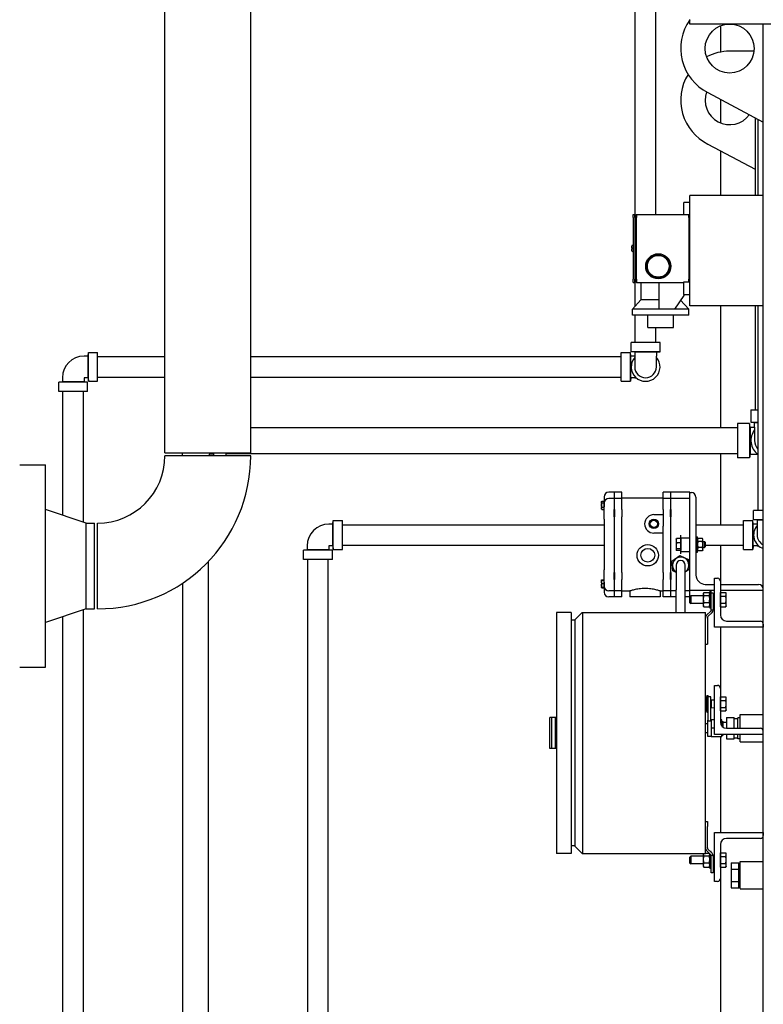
# Model space of a CAD drawing. Header units: inches. Extents: x 24 to 1128, y -74 to 748.
# Tile 26 of 256: x 245 to 276, y 208 to 248. Entities that reach past the tile are written whole.
import ezdxf

# ---------------------------------------------------------------- set-up
doc = ezdxf.new("R2010")
doc.units = ezdxf.units.IN
doc.header["$LTSCALE"] = 32
doc.header["$MEASUREMENT"] = 0
doc.layers.add('Visible (ANSI)', color=7, linetype='Continuous', lineweight=30)

msp = doc.modelspace()

# ---------------------------------------------------------------- linework, layer by layer
at = {"layer": 'Visible (ANSI)'}
for p, q in [((270.61364, 239.82191), (270.61364, 271.56766)), ((271.45364, 239.84266), (271.45364, 271.56766)), ((251.40364, 230.11766), (251.40364, 266.11766)), ((254.90364, 230.11766), (254.90364, 266.11766)), ((272.84114, 247.61766), (272.84114, 247.80766)), ((302.84114, 247.61766), (272.84114, 247.61766)), ((275.84114, 184.86766), (275.84114, 247.61766)), ((274.09114, 247.54469), (274.09114, 246.47382)), ((275.46025, 246.50929), (274.46614, 246.50929)), ((273.58032, 244.82453), (275.84114, 243.61766)), ((274.09114, 244.55185), (274.09114, 243.58226)), ((275.50864, 243.79516), (275.50864, 240.61766)), ((275.61364, 243.73911), (275.61364, 240.61766)), ((273.58032, 242.71616), (275.50864, 241.68678)), ((274.09114, 242.44347), (274.09114, 240.61766)), ((275.84114, 240.61766), (272.84114, 240.61766)), ((272.84114, 236.11766), (272.84114, 240.61766)), ((272.84114, 240.33766), (272.59114, 240.33766)), ((272.59114, 239.84266), (272.59114, 240.33766)), ((270.53114, 239.84266), (270.59289, 239.84266)), ((270.53114, 239.71766), (270.53114, 239.84266)), ((270.53114, 239.71766), (270.53114, 237.19766)), ((270.59289, 239.84266), (270.62414, 239.81141)), ((270.59289, 239.71766), (270.59289, 239.84266)), ((270.59289, 239.71766), (270.59289, 237.19766)), ((270.62414, 239.81141), (270.65539, 239.84266)), ((270.62414, 239.81141), (270.62414, 239.71766)), ((270.62414, 237.19766), (270.62414, 239.71766)), ((270.65539, 239.84266), (272.80114, 239.84266)), ((270.65539, 239.84266), (270.65539, 239.71766)), ((270.65539, 237.19766), (270.65539, 239.71766)), ((272.80114, 239.84266), (272.84114, 239.84266)), ((272.80114, 239.71766), (272.80114, 239.84266)), ((272.80114, 239.71766), (272.80114, 237.19766)), ((272.80114, 239.71266), (272.84114, 239.71266)), ((270.46614, 238.46766), (270.46614, 238.55141)), ((270.46614, 238.46766), (270.49739, 238.46766)), ((270.49739, 238.44766), (270.46614, 238.44766)), ((270.46614, 238.36391), (270.46614, 238.44766)), ((270.53114, 238.58266), (270.49739, 238.58266)), ((270.53114, 238.46766), (270.49739, 238.46766)), ((270.53114, 238.44766), (270.49739, 238.44766)), ((270.53114, 238.33266), (270.49739, 238.33266)), ((270.53114, 237.07266), (270.53114, 237.19766)), ((270.59289, 237.07266), (270.59289, 237.19766)), ((270.62414, 237.19766), (270.62414, 237.10391)), ((270.65539, 237.19766), (270.65539, 237.07266)), ((272.80114, 237.20266), (272.84114, 237.20266)), ((272.80114, 237.08941), (272.80114, 237.19766)), ((270.53114, 237.07266), (270.59289, 237.07266)), ((270.59289, 237.07266), (270.62414, 237.10391)), ((270.61364, 236.11151), (270.61364, 237.09341)), ((270.62414, 237.10391), (270.65539, 237.07266)), ((270.65539, 237.07266), (272.59114, 237.07266)), ((270.83389, 237.07266), (270.83389, 236.35266)), ((271.58339, 235.97766), (271.58339, 237.07266)), ((272.59114, 237.08941), (272.80114, 237.08941)), ((272.59114, 236.57766), (272.59114, 237.08941)), ((272.59139, 236.53372), (272.21639, 235.97766)), ((272.59114, 236.57766), (272.84114, 236.57766)), ((272.59139, 236.57766), (272.59139, 236.53372)), ((270.83389, 236.35266), (270.49139, 235.97766)), ((270.49139, 235.72766), (270.49139, 235.97766)), ((271.58339, 235.97766), (270.49139, 235.97766)), ((271.58339, 236.35266), (270.83389, 236.35266)), ((271.64639, 235.97766), (271.58339, 235.97766)), ((272.21639, 235.97766), (271.64639, 235.97766)), ((272.80139, 235.97766), (272.21639, 235.97766)), ((272.46487, 236.34612), (272.80139, 235.97766)), ((272.80139, 235.72766), (272.80139, 235.97766)), ((275.84114, 236.11766), (272.84114, 236.11766)), ((274.09114, 236.11766), (274.09114, 231.14016)), ((275.50864, 236.11766), (275.50864, 231.86516)), ((275.61364, 236.11766), (275.61364, 227.75766)), ((272.80139, 235.72766), (270.49139, 235.72766)), ((270.61364, 234.62266), (270.61364, 235.72766)), ((271.12139, 235.22766), (271.12139, 235.72766)), ((272.17139, 235.22766), (272.17139, 235.72766)), ((271.12139, 235.22766), (272.17139, 235.22766)), ((271.45364, 234.62266), (271.45364, 235.22766)), ((270.44514, 234.24266), (270.44514, 234.62266)), ((271.62214, 234.62266), (270.44514, 234.62266)), ((271.62214, 234.24266), (271.62214, 234.62266)), ((248.25964, 234.06566), (248.09664, 234.06566)), ((248.25964, 234.06566), (248.27364, 234.21116)), ((248.25964, 233.17966), (248.25964, 234.06566)), ((248.27364, 234.21116), (248.65364, 234.21116)), ((248.27364, 233.03416), (248.27364, 234.21116)), ((248.65364, 233.03416), (248.65364, 234.21116)), ((248.65364, 234.04266), (251.40364, 234.04266)), ((254.90364, 234.04266), (270.03364, 234.04266)), ((270.03364, 234.21116), (270.41364, 234.21116)), ((270.03364, 233.03416), (270.03364, 234.21116)), ((270.42764, 234.06566), (270.41364, 234.21116)), ((270.41364, 233.03416), (270.41364, 234.21116)), ((270.42764, 233.17966), (270.42764, 234.06566)), ((270.59064, 234.06566), (270.42764, 234.06566)), ((270.59064, 234.22866), (270.44514, 234.24266)), ((271.62214, 234.24266), (270.44514, 234.24266)), ((270.59064, 234.22866), (270.59064, 234.06566)), ((271.47664, 234.22866), (270.59064, 234.22866)), ((270.59064, 234.06566), (270.59064, 233.62266)), ((271.47664, 234.22866), (271.62214, 234.24266)), ((271.47664, 234.22866), (271.47664, 234.06566)), ((271.47664, 233.62266), (271.47664, 234.06566)), ((247.21064, 233.17966), (247.21064, 233.01666)), ((248.09664, 233.17966), (248.09664, 233.01666)), ((248.25964, 233.17966), (248.09664, 233.17966)), ((248.25964, 233.17966), (248.27364, 233.03416)), ((248.65364, 233.20266), (251.40364, 233.20266)), ((254.90364, 233.20266), (270.03364, 233.20266)), ((270.42764, 233.17966), (270.41364, 233.03416)), ((270.59064, 233.17966), (270.42764, 233.17966)), ((270.59064, 233.17966), (270.64624, 233.17966)), ((247.21064, 233.01666), (247.06514, 233.00266)), ((247.06514, 232.62266), (247.06514, 233.00266)), ((248.24214, 233.00266), (247.06514, 233.00266)), ((248.09664, 233.01666), (247.21064, 233.01666)), ((248.09664, 233.01666), (248.24214, 233.00266)), ((248.24214, 232.62266), (248.24214, 233.00266)), ((248.27364, 233.03416), (248.65364, 233.03416)), ((270.03364, 233.03416), (270.41364, 233.03416)), ((248.24214, 232.62266), (247.06514, 232.62266)), ((247.23364, 227.56483), (247.23364, 232.62266)), ((248.07364, 227.28146), (248.07364, 232.62266)), ((275.33314, 231.86516), (275.33314, 231.36516)), ((275.33314, 231.86516), (275.61364, 231.86516)), ((254.90364, 231.14016), (274.78364, 231.14016)), ((275.28364, 231.31566), (274.78364, 231.31566)), ((274.78364, 231.31566), (274.78364, 229.91466)), ((275.29764, 231.16616), (275.28364, 231.31566)), ((275.28364, 231.31566), (275.28364, 229.91466)), ((275.29764, 231.16616), (275.48264, 231.16616)), ((275.29764, 231.16616), (275.29764, 230.06416)), ((275.48264, 231.35116), (275.33314, 231.36516)), ((275.33314, 231.36516), (275.61364, 231.36516)), ((275.48264, 231.35116), (275.61364, 231.35116)), ((275.48264, 231.16616), (275.48264, 231.35116)), ((275.48264, 231.16616), (275.48264, 230.61516)), ((251.40364, 230.11766), (254.90364, 230.11766)), ((254.90364, 229.99266), (251.40364, 229.99266)), ((252.10264, 230.06416), (252.10264, 229.99266)), ((253.20464, 230.06416), (253.20464, 229.99266)), ((253.38964, 230.06416), (253.20464, 230.06416)), ((253.38964, 230.06416), (253.38964, 230.11766)), ((253.38964, 230.06416), (253.39634, 229.99266)), ((253.40364, 229.99266), (253.40364, 230.11766)), ((253.90364, 229.99266), (253.90364, 230.11766)), ((253.90364, 230.09016), (274.78364, 230.09016)), ((274.09114, 230.09016), (274.09114, 227.17766)), ((275.29764, 230.06416), (275.28364, 229.91466)), ((275.29764, 230.06416), (275.48264, 230.06416)), ((275.48264, 230.06416), (275.60109, 230.06416)), ((245.46864, 229.61766), (246.52864, 229.61766)), ((246.52864, 221.36766), (246.52864, 229.61766)), ((275.28364, 229.91466), (274.78364, 229.91466)), ((269.74814, 228.50261), (269.52864, 228.50261)), ((269.75814, 228.49261), (269.74814, 228.50261)), ((269.74814, 228.50261), (269.74814, 228.25063)), ((270.05764, 228.50261), (269.75814, 228.50261)), ((269.75814, 228.25063), (269.75814, 228.50261)), ((270.05764, 228.25063), (270.05764, 228.50261)), ((272.05514, 228.50261), (271.75214, 228.50261)), ((271.75214, 228.25063), (271.75214, 228.50261)), ((272.06514, 228.49261), (272.05514, 228.50261)), ((272.05514, 228.50261), (272.05514, 228.25063)), ((272.84114, 228.50261), (272.06514, 228.50261)), ((272.06514, 228.25063), (272.06514, 228.50261)), ((272.84114, 228.49261), (272.84114, 228.50261)), ((272.84114, 224.49261), (272.84114, 228.49261)), ((272.84114, 228.49261), (272.90114, 228.49261)), ((269.22714, 228.11478), (269.24281, 228.13045)), ((269.22714, 228.11478), (269.22714, 228.10064)), ((269.22714, 228.10064), (269.22714, 227.98102)), ((269.22714, 227.98102), (269.22714, 227.85001)), ((269.2496, 228.13672), (269.34114, 228.13672)), ((269.2496, 228.06456), (269.34114, 228.06456)), ((269.34114, 228.31511), (269.34114, 228.13672)), ((269.34114, 228.06456), (269.34114, 228.13672)), ((269.34114, 227.89748), (269.34114, 228.06456)), ((269.3415, 228.07463), (269.3415, 227.9043)), ((269.74814, 228.25063), (269.52864, 228.25063)), ((269.75814, 228.24063), (269.74814, 228.25063)), ((269.74814, 228.25063), (269.74814, 227.7948)), ((270.05764, 228.25063), (269.75814, 228.25063)), ((269.75814, 227.7948), (269.75814, 228.25063)), ((271.75214, 228.26511), (270.05764, 228.26511)), ((270.05764, 227.7948), (270.05764, 228.25063)), ((272.05514, 228.25063), (271.75214, 228.25063)), ((271.75214, 227.7948), (271.75214, 228.25063)), ((272.06514, 228.24063), (272.05514, 228.25063)), ((272.05514, 228.25063), (272.05514, 227.7948)), ((272.84114, 228.25063), (272.06514, 228.25063)), ((272.06514, 227.7948), (272.06514, 228.25063)), ((273.09114, 228.30261), (273.09114, 225.12261)), ((248.18864, 227.24266), (246.52864, 227.80266)), ((269.22714, 227.85001), (269.22714, 227.82449)), ((269.22714, 227.82449), (269.24281, 227.80882)), ((269.2496, 227.89748), (269.34114, 227.89748)), ((269.2496, 227.80255), (269.34114, 227.80255)), ((269.34114, 227.80255), (269.34114, 227.89748)), ((269.34114, 227.40598), (269.34114, 227.80255)), ((269.74814, 227.50595), (269.74814, 227.7948)), ((269.75814, 227.7948), (269.75814, 227.50595)), ((270.05764, 227.7948), (270.05764, 227.50595)), ((271.37239, 227.58886), (271.75214, 227.58886)), ((271.75214, 227.7948), (271.75214, 227.58886)), ((271.75214, 227.58886), (271.75214, 227.11476)), ((272.05514, 227.50595), (272.05514, 227.7948)), ((272.06514, 227.7948), (272.06514, 227.50595)), ((275.44514, 227.37766), (275.44514, 227.75766)), ((275.84114, 227.75766), (275.44514, 227.75766)), ((248.18864, 227.24266), (248.52864, 227.24266)), ((248.18864, 223.74266), (248.18864, 227.24266)), ((248.52864, 223.74266), (248.52864, 227.24266)), ((248.65364, 223.74266), (248.65364, 227.24266)), ((258.25964, 227.20066), (258.09664, 227.20066)), ((258.25964, 227.20066), (258.27364, 227.34616)), ((258.25964, 226.31466), (258.25964, 227.20066)), ((258.27364, 227.34616), (258.65364, 227.34616)), ((258.27364, 226.16916), (258.27364, 227.34616)), ((258.65364, 226.16916), (258.65364, 227.34616)), ((258.65364, 227.17766), (269.34114, 227.17766)), ((269.34114, 227.40598), (269.34114, 225.32925)), ((269.74814, 227.50595), (269.74814, 225.22928)), ((269.75814, 225.22928), (269.75814, 227.50595)), ((270.05764, 225.22928), (270.05764, 227.50595)), ((271.75214, 225.22928), (271.75214, 227.11476)), ((272.05514, 227.50595), (272.05514, 225.22928)), ((272.06514, 225.22928), (272.06514, 227.50595)), ((273.09114, 227.17766), (275.03364, 227.17766)), ((275.03364, 227.34616), (275.41364, 227.34616)), ((275.03364, 226.16916), (275.03364, 227.34616)), ((275.42764, 227.20066), (275.41364, 227.34616)), ((275.41364, 226.16916), (275.41364, 227.34616)), ((275.42764, 226.31466), (275.42764, 227.20066)), ((275.59064, 227.20066), (275.42764, 227.20066)), ((275.59064, 227.36366), (275.44514, 227.37766)), ((275.84114, 227.37766), (275.44514, 227.37766)), ((275.59064, 227.36366), (275.59064, 227.20066)), ((275.84114, 227.36366), (275.59064, 227.36366)), ((275.59064, 227.20066), (275.59064, 226.75766)), ((271.75214, 226.83386), (271.37239, 226.83386)), ((272.46614, 226.64891), (272.46614, 226.75144)), ((257.21064, 226.31466), (257.21064, 226.15166)), ((258.09664, 226.31466), (258.09664, 226.15166)), ((258.25964, 226.31466), (258.09664, 226.31466)), ((258.25964, 226.31466), (258.27364, 226.16916)), ((258.65364, 226.33766), (269.34114, 226.33766)), ((272.27814, 226.58661), (272.28278, 226.59464)), ((272.27814, 226.58661), (272.27814, 226.52324)), ((272.27814, 226.52324), (272.27814, 226.31199)), ((272.27814, 226.31199), (272.27814, 226.15636)), ((272.46614, 226.6122), (272.2977, 226.6122)), ((272.46614, 226.43428), (272.2977, 226.43428)), ((272.46614, 226.64891), (272.84114, 226.64891)), ((272.46614, 226.08631), (272.46614, 226.64891)), ((272.46614, 226.6122), (272.46614, 226.52324)), ((272.46614, 226.58661), (272.46614, 226.58661)), ((272.46614, 226.52324), (272.46614, 226.43428)), ((272.46614, 226.43428), (272.46614, 226.31199)), ((272.46614, 226.31199), (272.46614, 226.18969)), ((273.09114, 226.68011), (273.15364, 226.68011)), ((273.15364, 226.05511), (273.15364, 226.68011)), ((273.15364, 226.58636), (273.17318, 226.6202)), ((273.35311, 226.6202), (273.17318, 226.6202)), ((273.35311, 226.49391), (273.17318, 226.49391)), ((273.37264, 226.58636), (273.35311, 226.6202)), ((273.37264, 226.55706), (273.37264, 226.58636)), ((273.37264, 226.36761), (273.37264, 226.55706)), ((273.37264, 226.49261), (273.43639, 226.49261)), ((273.37264, 226.17817), (273.37264, 226.36761)), ((273.46614, 226.46194), (273.43639, 226.49261)), ((273.43639, 226.24261), (273.43639, 226.49261)), ((273.46614, 226.46194), (273.46614, 226.27329)), ((273.46614, 226.33766), (275.03364, 226.33766)), ((274.09114, 226.33766), (274.09114, 224.87266)), ((275.42764, 226.31466), (275.41364, 226.16916)), ((275.59064, 226.31466), (275.42764, 226.31466)), ((275.59064, 226.31466), (275.64624, 226.31466)), ((257.21064, 226.15166), (257.06514, 226.13766)), ((257.06514, 225.75766), (257.06514, 226.13766)), ((258.24214, 226.13766), (257.06514, 226.13766)), ((258.09664, 226.15166), (257.21064, 226.15166)), ((258.09664, 226.15166), (258.24214, 226.13766)), ((258.24214, 225.75766), (258.24214, 226.13766)), ((258.27364, 226.16916), (258.65364, 226.16916)), ((272.10435, 225.68783), (272.42725, 225.91917)), ((272.27814, 226.15636), (272.27814, 226.14861)), ((272.27814, 226.14861), (272.28278, 226.14058)), ((272.46614, 226.18969), (272.2977, 226.18969)), ((272.46614, 226.12303), (272.2977, 226.12303)), ((272.42725, 225.91917), (272.78904, 225.75521)), ((272.46614, 226.18969), (272.46614, 226.15636)), ((272.46614, 226.15636), (272.46614, 226.12303)), ((272.46614, 226.14861), (272.46614, 226.14861)), ((272.46614, 226.08631), (272.84114, 226.08631)), ((272.46614, 225.98379), (272.46614, 226.08631)), ((273.09114, 226.05511), (273.15364, 226.05511)), ((273.15364, 226.14886), (273.17318, 226.11502)), ((273.35311, 226.24132), (273.17318, 226.24132)), ((273.35311, 226.11502), (273.17318, 226.11502)), ((273.37264, 226.14886), (273.35311, 226.11502)), ((273.37264, 226.24261), (273.43639, 226.24261)), ((273.37264, 226.14886), (273.37264, 226.17817)), ((273.46614, 226.27329), (273.43639, 226.24261)), ((275.03364, 226.16916), (275.41364, 226.16916)), ((253.17864, 194.69628), (253.17864, 225.68141)), ((258.24214, 225.75766), (257.06514, 225.75766)), ((257.23364, 194.39266), (257.23364, 225.75766)), ((258.07364, 194.39266), (258.07364, 225.75766)), ((272.14325, 225.29252), (272.10435, 225.68783)), ((272.27864, 225.52386), (272.27864, 224.52386)), ((272.65364, 224.52386), (272.65364, 225.52386)), ((272.78904, 225.75521), (272.82794, 225.3599)), ((269.34114, 224.91686), (269.34114, 225.32925)), ((269.74814, 224.94043), (269.74814, 225.22928)), ((269.75814, 225.22928), (269.75814, 224.94043)), ((270.05764, 225.22928), (270.05764, 224.94043)), ((271.75214, 225.22928), (271.75214, 224.94043)), ((272.05514, 224.94043), (272.05514, 225.22928)), ((272.06514, 225.22928), (272.06514, 224.94043)), ((272.27864, 225.23116), (272.14325, 225.29252)), ((272.82794, 225.3599), (272.65364, 225.23502)), ((252.12864, 194.69628), (252.12864, 224.79777)), ((269.22714, 224.91074), (269.22759, 224.91119)), ((269.22714, 224.91074), (269.22714, 224.8478)), ((269.22714, 224.8478), (269.22714, 224.7031)), ((269.22714, 224.7031), (269.22714, 224.62089)), ((269.22759, 224.91119), (269.24281, 224.92641)), ((269.2496, 224.93268), (269.34114, 224.93268)), ((269.2496, 224.91686), (269.34114, 224.91686)), ((269.2496, 224.77874), (269.34114, 224.77874)), ((269.34114, 224.77874), (269.34114, 224.91686)), ((269.34114, 224.62747), (269.34114, 224.77874)), ((269.3415, 224.83092), (269.3415, 224.66059)), ((269.74814, 224.94043), (269.74814, 224.48459)), ((269.75814, 224.48459), (269.75814, 224.94043)), ((270.05764, 224.48459), (270.05764, 224.94043)), ((271.75214, 224.48459), (271.75214, 224.94043)), ((272.05514, 224.94043), (272.05514, 224.48459)), ((272.06514, 224.48459), (272.06514, 224.94043)), ((273.47114, 224.74261), (273.84114, 224.74261)), ((273.84114, 222.99266), (273.84114, 224.99266)), ((273.84114, 224.99266), (273.97114, 224.99266)), ((274.09114, 224.87266), (274.09114, 223.49266)), ((274.09114, 224.74261), (275.65114, 224.74261)), ((269.22714, 224.62089), (269.22714, 224.62045)), ((269.22714, 224.62045), (269.22759, 224.62)), ((269.22759, 224.62), (269.24281, 224.60478)), ((269.2496, 224.62747), (269.34114, 224.62747)), ((269.2496, 224.61432), (269.34114, 224.61432)), ((269.2496, 224.59851), (269.34114, 224.59851)), ((269.34114, 224.61432), (269.34114, 224.62747)), ((269.34114, 224.61432), (269.34114, 224.42011)), ((269.74814, 224.48459), (269.52864, 224.48459)), ((269.75814, 224.49459), (269.74814, 224.48459)), ((269.74814, 224.48459), (269.74814, 224.23261)), ((270.05764, 224.48459), (269.75814, 224.48459)), ((269.75814, 224.23261), (269.75814, 224.48459)), ((270.05764, 224.23261), (270.05764, 224.48459)), ((270.38314, 224.47011), (270.05764, 224.47011)), ((270.38314, 224.47011), (270.38314, 224.23261)), ((271.63314, 224.47011), (271.63314, 224.23261)), ((271.75214, 224.47011), (271.63314, 224.47011)), ((272.05514, 224.48459), (271.75214, 224.48459)), ((271.75214, 224.23261), (271.75214, 224.48459)), ((272.06514, 224.49459), (272.05514, 224.48459)), ((272.05514, 224.48459), (272.05514, 224.23261)), ((272.27864, 224.48459), (272.06514, 224.48459)), ((272.06514, 224.23261), (272.06514, 224.48459)), ((272.27864, 223.59896), (272.27864, 224.52386)), ((272.65364, 223.59896), (272.65364, 224.52386)), ((272.84114, 224.48459), (272.65364, 224.48459)), ((272.84114, 224.48459), (272.84114, 224.49261)), ((273.84114, 224.49261), (272.84114, 224.49261)), ((272.84114, 224.23983), (272.84114, 224.48459)), ((273.38764, 224.36766), (273.39977, 224.38867)), ((273.38764, 224.36766), (273.38764, 224.34829)), ((273.38764, 224.34829), (273.38764, 224.1494)), ((273.40997, 224.404), (273.63132, 224.404)), ((273.65364, 224.36766), (273.64152, 224.38867)), ((273.71614, 224.46141), (273.65364, 224.46141)), ((273.65364, 224.46141), (273.65364, 223.77391)), ((273.71614, 224.20251), (273.71614, 224.46141)), ((273.79488, 224.38636), (273.71614, 224.38636)), ((273.79488, 224.38636), (273.79488, 224.09651)), ((275.84114, 224.49261), (274.09114, 224.49261)), ((274.09115, 224.36766), (274.09114, 224.36766)), ((274.09115, 224.40634), (274.30382, 224.40634)), ((274.09115, 224.33417), (274.09115, 224.40634)), ((274.09115, 224.262), (274.09115, 224.33417)), ((274.32615, 224.36766), (274.30382, 224.40634)), ((274.32615, 224.33417), (274.32615, 224.36766)), ((274.32615, 224.11766), (274.32615, 224.33417)), ((269.74814, 224.23261), (269.52864, 224.23261)), ((269.75814, 224.24261), (269.74814, 224.23261)), ((270.05764, 224.23261), (269.75814, 224.23261)), ((271.63314, 224.23261), (270.38314, 224.23261)), ((272.05514, 224.23261), (271.75214, 224.23261)), ((272.06514, 224.24261), (272.05514, 224.23261)), ((272.27864, 224.23261), (272.06514, 224.23261)), ((272.84114, 224.23261), (272.65364, 224.23261)), ((272.84114, 224.23983), (272.8742, 224.27391)), ((272.84114, 223.99549), (272.84114, 224.23983)), ((272.84114, 223.99549), (272.8742, 223.96141)), ((273.38764, 224.27391), (272.8742, 224.27391)), ((272.8742, 224.27391), (272.8742, 223.96141)), ((273.38764, 223.96141), (272.8742, 223.96141)), ((273.38764, 224.1494), (273.38764, 223.91878)), ((273.38764, 223.91878), (273.38764, 223.86766)), ((273.40997, 224.29257), (273.63132, 224.29257)), ((273.40997, 224.00623), (273.63132, 224.00623)), ((273.71614, 224.09651), (273.71614, 224.20251)), ((273.71614, 223.70356), (273.71614, 224.09651)), ((273.79488, 224.27717), (273.84114, 224.27909)), ((273.79488, 224.09651), (273.79488, 223.70356)), ((273.79488, 223.95815), (273.84114, 223.95624)), ((274.09115, 224.262), (274.30382, 224.262)), ((274.09115, 224.11766), (274.09115, 224.262)), ((274.09115, 223.97333), (274.09115, 224.11766)), ((274.09115, 223.97333), (274.30382, 223.97333)), ((274.09115, 223.90116), (274.09115, 223.97333)), ((274.09115, 223.82899), (274.09115, 223.90116)), ((274.32615, 223.90116), (274.32615, 224.11766)), ((274.32615, 223.86766), (274.32615, 223.90116)), ((248.18864, 223.74266), (246.52864, 223.18266)), ((248.07364, 194.39266), (248.07364, 223.70387)), ((248.18864, 223.74266), (248.52864, 223.74266)), ((267.3992, 223.59896), (267.3992, 213.75644)), ((267.98975, 223.59896), (267.3992, 223.59896)), ((267.98975, 223.59896), (267.98975, 213.75644)), ((268.14134, 223.30098), (268.43932, 223.59896)), ((268.43932, 223.59896), (268.46378, 223.59896)), ((268.46378, 213.75644), (268.46378, 223.59896)), ((268.46378, 223.59896), (273.47992, 223.59896)), ((273.38764, 223.86766), (273.39977, 223.84666)), ((273.40997, 223.83132), (273.63132, 223.83132)), ((273.47992, 213.75644), (273.47992, 223.59896)), ((273.52605, 223.48085), (273.69308, 223.64789)), ((273.74876, 223.59221), (273.58173, 223.42517)), ((273.65364, 223.86766), (273.64152, 223.84666)), ((273.71614, 223.77391), (273.65364, 223.77391)), ((273.79385, 223.68558), (273.71406, 223.68558)), ((274.09115, 223.86766), (274.09114, 223.86766)), ((274.09115, 223.82899), (274.30382, 223.82899)), ((274.32615, 223.86766), (274.30382, 223.82899)), ((247.23364, 194.39266), (247.23364, 223.4205)), ((268.11688, 223.27652), (267.98975, 223.27652)), ((268.14134, 223.30098), (268.11688, 223.27652)), ((268.14134, 223.30098), (268.14134, 214.05442)), ((273.55866, 223.3695), (273.55866, 222.4966)), ((274.34114, 223.24266), (275.72114, 223.24266)), ((275.84114, 223.12266), (275.84114, 222.99266)), ((275.84114, 222.99266), (273.84114, 222.99266)), ((274.09114, 222.99266), (274.09114, 220.49766)), ((273.47992, 222.29975), (273.55866, 222.29975)), ((273.55866, 222.4966), (273.55866, 222.29975)), ((245.46864, 221.36766), (246.52864, 221.36766)), ((273.84114, 218.61766), (273.84114, 220.61766)), ((273.84114, 220.61766), (273.97114, 220.61766)), ((274.09114, 220.49766), (274.09114, 219.11766)), ((273.47992, 220.1563), (273.50632, 220.1563)), ((273.47992, 220.00768), (273.50632, 220.00768)), ((273.52864, 220.11766), (273.50793, 220.15354)), ((273.52864, 220.21141), (273.59114, 220.21141)), ((273.52864, 220.21141), (273.52864, 219.52391)), ((273.59114, 220.15766), (273.59114, 220.21141)), ((273.69114, 220.15766), (273.59114, 220.15766)), ((273.59114, 219.15766), (273.59114, 220.15766)), ((273.69114, 219.15766), (273.69114, 220.15766)), ((273.71614, 220.02391), (273.69114, 220.02391)), ((273.71614, 220.02391), (273.84114, 220.02909)), ((273.71614, 220.02391), (273.71614, 219.71141)), ((274.09115, 220.11766), (274.09114, 220.11766)), ((274.09115, 220.1563), (274.30382, 220.1563)), ((274.09115, 220.08199), (274.09115, 220.1563)), ((274.09115, 220.00768), (274.09115, 220.08199)), ((274.09115, 220.00768), (274.30382, 220.00768)), ((274.09115, 219.86337), (274.09115, 220.00768)), ((274.32615, 220.11766), (274.30543, 220.15354)), ((274.32615, 220.08199), (274.32615, 220.11766)), ((274.32615, 219.86337), (274.32615, 220.08199)), ((273.47992, 219.71905), (273.50632, 219.71905)), ((273.47992, 219.57903), (273.50632, 219.57903)), ((273.52864, 219.61766), (273.50793, 219.58178)), ((273.52864, 219.52391), (273.59114, 219.52391)), ((273.71614, 219.71141), (273.69114, 219.71141)), ((273.71614, 219.71141), (273.84114, 219.70624)), ((274.09115, 219.61766), (274.09114, 219.61766)), ((274.09115, 219.71905), (274.09115, 219.86337)), ((274.09115, 219.64904), (274.09115, 219.71905)), ((274.09115, 219.71905), (274.30382, 219.71905)), ((274.09115, 219.57903), (274.09115, 219.64904)), ((274.09115, 219.57903), (274.30382, 219.57903)), ((274.32615, 219.61766), (274.30543, 219.58178)), ((274.32615, 219.64904), (274.32615, 219.86337)), ((274.32615, 219.61766), (274.32615, 219.64904)), ((267.12361, 218.04778), (267.12361, 219.30762)), ((267.20235, 219.30762), (267.12361, 219.30762)), ((267.35983, 219.30762), (267.20235, 219.30762)), ((267.20235, 218.04778), (267.20235, 219.30762)), ((267.35983, 218.04778), (267.35983, 219.30762)), ((267.3992, 219.30762), (267.35983, 219.30762)), ((273.59114, 219.20166), (273.58114, 219.20166)), ((273.58114, 218.53366), (273.58114, 219.20166)), ((273.69114, 219.15766), (273.59114, 219.15766)), ((273.70713, 219.20166), (273.69114, 219.20166)), ((273.84114, 219.21166), (273.70713, 219.21166)), ((273.70713, 219.21166), (273.70713, 218.86766)), ((274.14414, 219.21166), (274.09114, 219.21166)), ((274.14414, 218.96374), (274.14414, 219.21166)), ((274.14414, 219.14826), (274.20319, 219.14826)), ((274.20319, 218.90917), (274.20319, 219.14826)), ((274.20319, 219.11516), (274.34099, 219.11516)), ((274.34099, 219.30516), (274.65114, 219.30516)), ((274.34099, 219.30516), (274.34099, 218.86766)), ((274.65114, 218.86766), (274.65114, 219.30516)), ((274.65114, 219.26416), (274.79414, 219.26416)), ((274.90114, 219.29355), (274.79414, 219.29689)), ((274.79414, 218.86766), (274.79414, 219.29689)), ((274.90114, 219.42766), (275.84114, 219.42766)), ((274.90114, 218.86766), (274.90114, 219.42766)), ((273.58114, 219.05516), (273.47992, 219.05516)), ((273.58114, 218.68016), (273.47992, 218.68016)), ((273.84114, 218.86766), (273.70713, 218.86766)), ((273.70713, 218.86766), (273.70713, 218.52366)), ((274.34114, 218.86766), (275.72114, 218.86766)), ((273.70713, 218.53366), (273.58114, 218.53366)), ((274.14414, 218.52366), (273.70713, 218.52366)), ((275.84114, 218.61766), (273.84114, 218.61766)), ((274.09114, 218.52366), (274.09114, 214.61766)), ((274.14414, 218.52366), (274.14414, 218.61766)), ((274.14414, 218.58706), (274.20319, 218.58706)), ((274.20319, 218.58706), (274.20319, 218.61766)), ((274.34099, 218.61766), (274.34099, 218.43016)), ((274.34099, 218.43016), (274.65114, 218.43016)), ((274.65114, 218.43016), (274.65114, 218.61766)), ((274.65114, 218.47116), (274.79414, 218.47116)), ((274.79414, 218.43844), (274.79414, 218.61766)), ((274.90114, 218.44178), (274.79414, 218.43844)), ((274.90114, 218.30766), (274.90114, 218.61766)), ((274.90114, 218.30766), (275.84114, 218.30766)), ((267.20235, 218.04778), (267.12361, 218.04778)), ((267.35983, 218.04778), (267.20235, 218.04778)), ((267.3992, 218.04778), (267.35983, 218.04778)), ((273.47992, 215.05566), (273.55866, 215.05566)), ((273.55866, 215.05566), (273.55866, 214.85881)), ((273.55866, 213.98591), (273.55866, 214.85881)), ((273.84114, 212.61766), (273.84114, 214.61766)), ((273.84114, 214.61766), (275.84114, 214.61766)), ((275.72114, 214.36766), (274.34114, 214.36766)), ((275.84114, 214.61766), (275.84114, 214.48766)), ((267.98975, 214.07888), (268.11688, 214.07888)), ((268.11688, 214.07888), (268.14134, 214.05442)), ((268.43932, 213.75644), (268.14134, 214.05442)), ((273.52605, 213.87455), (273.69308, 213.70752)), ((273.74876, 213.7632), (273.58173, 213.93023)), ((274.09114, 214.11766), (274.09114, 212.73766)), ((267.98975, 213.75644), (267.3992, 213.75644)), ((268.43932, 213.75644), (268.46378, 213.75644)), ((268.46378, 213.75644), (273.47992, 213.75644)), ((272.84114, 213.60983), (272.8742, 213.64391)), ((272.84114, 213.36549), (272.84114, 213.60983)), ((273.38764, 213.64391), (272.8742, 213.64391)), ((272.8742, 213.64391), (272.8742, 213.33141)), ((273.38764, 213.73766), (273.39849, 213.75644)), ((273.38764, 213.73766), (273.38764, 213.71829)), ((273.38764, 213.71829), (273.38764, 213.5194)), ((273.38764, 213.5194), (273.38764, 213.28878)), ((273.40997, 213.66257), (273.63132, 213.66257)), ((273.47992, 213.774), (273.6266, 213.774)), ((273.65364, 213.73766), (273.64152, 213.75867)), ((273.65364, 213.74696), (273.65364, 213.14391)), ((273.71614, 213.83141), (273.68054, 213.83141)), ((273.79385, 213.66983), (273.71406, 213.66983)), ((273.71614, 213.79581), (273.71614, 213.83141)), ((273.71614, 213.2589), (273.71614, 213.65184)), ((273.79488, 213.65184), (273.79488, 213.2589)), ((273.79488, 213.64717), (273.84114, 213.64909)), ((274.09115, 213.73766), (274.09114, 213.73766)), ((274.09115, 213.77634), (274.30382, 213.77634)), ((274.09115, 213.70417), (274.09115, 213.77634)), ((274.09115, 213.632), (274.09115, 213.70417)), ((274.09115, 213.632), (274.30382, 213.632)), ((274.09115, 213.48766), (274.09115, 213.632)), ((274.09115, 213.34333), (274.09115, 213.48766)), ((274.32615, 213.73766), (274.30382, 213.77634)), ((274.32615, 213.70417), (274.32615, 213.73766)), ((274.32615, 213.48766), (274.32615, 213.70417)), ((274.32615, 213.27116), (274.32615, 213.48766)), ((272.84114, 213.36549), (272.8742, 213.33141)), ((273.38764, 213.33141), (272.8742, 213.33141)), ((273.38764, 213.28878), (273.38764, 213.23766)), ((273.38764, 213.23766), (273.39977, 213.21666)), ((273.40997, 213.37623), (273.63132, 213.37623)), ((273.40997, 213.20132), (273.63132, 213.20132)), ((273.65364, 213.23766), (273.64152, 213.21666)), ((273.71614, 213.14391), (273.65364, 213.14391)), ((273.71614, 212.96904), (273.71614, 213.2589)), ((273.79488, 213.32815), (273.84114, 213.32624)), ((273.79488, 213.2589), (273.79488, 212.96904)), ((274.09115, 213.23766), (274.09114, 213.23766)), ((274.09115, 213.34333), (274.30382, 213.34333)), ((274.09115, 213.27116), (274.09115, 213.34333)), ((274.09115, 213.19899), (274.09115, 213.27116)), ((274.09115, 213.19899), (274.30382, 213.19899)), ((274.32615, 213.23766), (274.30382, 213.19899)), ((274.32615, 213.23766), (274.32615, 213.27116)), ((274.53114, 213.37573), (274.84114, 213.37573)), ((274.53114, 213.37573), (274.53114, 213.1217)), ((274.53114, 213.1217), (274.84114, 213.1217)), ((274.53114, 213.1217), (274.53114, 212.61363)), ((274.84114, 213.1217), (274.84114, 213.37573)), ((274.84114, 213.29158), (274.88496, 213.29158)), ((274.84114, 212.61363), (274.84114, 213.1217)), ((274.90114, 213.29107), (274.88496, 213.29158)), ((274.88496, 212.44375), (274.88496, 213.29158)), ((274.90114, 213.42766), (275.84114, 213.42766)), ((274.90114, 212.30766), (274.90114, 213.42766)), ((273.79488, 212.96904), (273.71614, 212.96904)), ((274.09114, 212.73766), (274.09114, 202.61766)), ((273.97114, 212.61766), (273.84114, 212.61766)), ((274.53114, 212.61363), (274.84114, 212.61363)), ((274.53114, 212.61363), (274.53114, 212.3596)), ((274.53114, 212.3596), (274.84114, 212.3596)), ((274.84114, 212.3596), (274.84114, 212.61363)), ((274.84114, 212.44375), (274.88496, 212.44375)), ((274.90114, 212.44425), (274.88496, 212.44375)), ((274.90114, 212.30766), (275.84114, 212.30766))]:
    msp.add_line(p, q, dxfattribs=at)
for centre, radius in [((274.46614, 246.61766), 1), ((271.55114, 237.72766), 0.515), ((271.55114, 237.72766), 0.46547), ((271.55114, 237.72766), 0.4485), ((271.55114, 237.72766), 0.4455), ((271.37239, 227.21136), 0.1885), ((271.37239, 227.21136), 0.14698), ((271.12239, 225.93056), 0.4375), ((271.12239, 225.93056), 0.2815)]:
    msp.add_circle(centre, radius, dxfattribs=at)
for centre, radius, start, end in [((274.46614, 246.61766), 2, 144.340912, 243.710265), ((274.46614, 244.50929), 2, 90, 118.01581), ((274.46614, 244.50929), 2, 148.190685, 243.710265), ((274.46614, 244.50929), 1, 159.956114, 323.9129), ((270.49739, 238.55141), 0.03125, 90, 180), ((270.49739, 238.36391), 0.03125, 180, 270), ((248.09664, 233.17966), 0.886, 90, 180), ((271.03364, 233.62266), 0.5885, 138.830136, 41.169864), ((271.03364, 233.62266), 0.443, 180, 0), ((276.03364, 230.61516), 0.7005, 141.86714, 233.160768), ((276.03364, 230.61516), 0.551, 180, 220.337003), ((248.65364, 229.99266), 6.25, 270, 0), ((248.65364, 229.99266), 2.75, 270, 0), ((253.20464, 230.06416), 1.102, 177.217305, 180), ((269.52864, 228.31511), 0.1875, 90, 180), ((272.90114, 228.30261), 0.19, 0, 90), ((269.52864, 228.06313), 0.1875, 90, 176.483652), ((271.37239, 227.21136), 0.3775, 90, 270), ((258.09664, 226.31466), 0.886, 90, 180), ((276.03364, 226.75766), 0.5885, 138.830136, 250.906979), ((276.03364, 226.75766), 0.443, 180, 244.244148), ((272.46614, 225.52386), 0.334, 304.151097, 235.848903), ((272.46614, 225.52386), 0.1875, 0, 180), ((273.47114, 225.12261), 0.38, 180, 270), ((273.97114, 224.87266), 0.12, 0, 90), ((275.65114, 224.55261), 0.19, 0, 90), ((269.52864, 224.42011), 0.1875, 180, 270), ((269.52864, 224.67209), 0.1875, 183.516348, 270), ((273.6374, 223.70356), 0.07874, 315, 346.795512), ((273.6374, 223.70356), 0.07874, 346.795512, 0), ((273.6374, 223.70356), 0.15748, 315, 353.441733), ((273.6374, 223.70356), 0.15748, 353.441733, 0), ((273.6374, 223.3695), 0.15748, 135, 180), ((273.6374, 223.3695), 0.07874, 135, 180), ((274.34114, 223.49266), 0.25, 180, 270), ((275.72114, 223.12266), 0.12, 0, 90), ((273.97114, 220.49766), 0.12, 0, 90), ((274.34114, 219.11766), 0.25, 180, 270), ((275.72114, 218.74766), 0.12, 0, 90), ((274.34114, 214.11766), 0.25, 90, 180), ((275.72114, 214.48766), 0.12, 270, 0), ((273.6374, 213.98591), 0.15748, 180, 225), ((273.6374, 213.98591), 0.07874, 180, 225), ((273.6374, 213.65184), 0.07874, 13.204488, 45), ((273.6374, 213.65184), 0.07874, 0, 13.204488), ((273.6374, 213.65184), 0.15748, 6.558267, 45), ((273.6374, 213.65184), 0.15748, 0, 6.558267), ((273.97114, 212.73766), 0.12, 270, 0)]:
    msp.add_arc(centre, radius, start, end, dxfattribs=at)
for points, weights in [([(269.22714, 228.10064), (269.22714, 228.11738), (269.2496, 228.13672)], [1.52833510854, 1.52833510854, 1.41860558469]), ([(269.2496, 228.06456), (269.22714, 228.08389), (269.22714, 228.10064)], [1.41860558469, 1.52833510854, 1.52833510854]), ([(269.22714, 227.98102), (269.22714, 228.01979), (269.2496, 228.06456)], [1.52833510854, 1.52833510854, 1.41860558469]), ([(269.2496, 227.89748), (269.22714, 227.94225), (269.22714, 227.98102)], [1.41860558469, 1.52833510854, 1.52833510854]), ([(269.22714, 227.85001), (269.22714, 227.87204), (269.2496, 227.89748)], [1.52833510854, 1.52833510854, 1.41860558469]), ([(269.2496, 227.80255), (269.22714, 227.82799), (269.22714, 227.85001)], [1.41860558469, 1.52833510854, 1.52833510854]), ([(269.24281, 227.80882), (269.24588, 227.80575), (269.2496, 227.80255)], [1.45007010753, 1.43566374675, 1.41860558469]), ([(272.2977, 226.6122), (272.27814, 226.56453), (272.27814, 226.52324)], [1, 1.0379548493, 1]), ([(272.27814, 226.52324), (272.27814, 226.48195), (272.2977, 226.43428)], [1, 1.0379548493, 1]), ([(272.2977, 226.43428), (272.27814, 226.36874), (272.27814, 226.31199)], [1, 1.0379548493, 1]), ([(272.27814, 226.31199), (272.27814, 226.25523), (272.2977, 226.18969)], [1, 1.0379548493, 1]), ([(272.28278, 226.59464), (272.28757, 226.60295), (272.2977, 226.6122)], [1.01897189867, 1.01930125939, 1]), ([(273.17318, 226.6202), (273.15364, 226.58636), (273.15364, 226.55706)], [1, 1.0379548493, 1]), ([(273.15364, 226.55706), (273.15364, 226.52775), (273.17318, 226.49391)], [1, 1.0379548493, 1]), ([(273.17318, 226.49391), (273.15364, 226.42623), (273.15364, 226.36761)], [1, 1.0379548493, 1]), ([(273.15364, 226.36761), (273.15364, 226.309), (273.17318, 226.24132)], [1, 1.0379548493, 1]), ([(273.37264, 226.55706), (273.37264, 226.58636), (273.35311, 226.6202)], [1, 1.0379548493, 1]), ([(273.35311, 226.49391), (273.37264, 226.52775), (273.37264, 226.55706)], [1, 1.0379548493, 1]), ([(273.37264, 226.36761), (273.37264, 226.42623), (273.35311, 226.49391)], [1, 1.0379548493, 1]), ([(273.35311, 226.24132), (273.37264, 226.309), (273.37264, 226.36761)], [1, 1.0379548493, 1]), ([(272.2977, 226.18969), (272.27814, 226.17183), (272.27814, 226.15636)], [1, 1.0379548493, 1]), ([(272.27814, 226.15636), (272.27814, 226.14089), (272.2977, 226.12303)], [1, 1.0379548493, 1]), ([(273.17318, 226.24132), (273.15364, 226.20748), (273.15364, 226.17817)], [1, 1.0379548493, 1]), ([(273.15364, 226.17817), (273.15364, 226.14886), (273.17318, 226.11502)], [1, 1.0379548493, 1]), ([(273.37264, 226.17817), (273.37264, 226.20748), (273.35311, 226.24132)], [1, 1.0379548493, 1]), ([(273.35311, 226.11502), (273.37264, 226.14886), (273.37264, 226.17817)], [1, 1.0379548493, 1]), ([(269.22714, 224.8478), (269.22714, 224.87985), (269.2496, 224.91686)], [1.52833510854, 1.52833510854, 1.41860558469]), ([(269.2496, 224.77874), (269.22714, 224.81575), (269.22714, 224.8478)], [1.41860558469, 1.52833510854, 1.52833510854]), ([(269.22714, 224.7031), (269.22714, 224.7382), (269.2496, 224.77874)], [1.52833510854, 1.52833510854, 1.41860558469]), ([(269.2496, 224.62747), (269.22714, 224.668), (269.22714, 224.7031)], [1.41860558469, 1.52833510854, 1.52833510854]), ([(269.2496, 224.91686), (269.23023, 224.91382), (269.22759, 224.91119)], [1.41860558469, 1.512252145, 1.52597784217]), ([(269.23226, 224.91334), (269.23776, 224.92248), (269.2496, 224.93268)], [1.50184542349, 1.47442128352, 1.41860558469]), ([(269.22714, 224.62089), (269.22714, 224.62394), (269.2496, 224.62747)], [1.52833510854, 1.52833510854, 1.41860558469]), ([(269.2496, 224.61432), (269.22714, 224.61784), (269.22714, 224.62089)], [1.41860558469, 1.52833510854, 1.52833510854]), ([(269.2496, 224.59851), (269.24115, 224.60808), (269.23597, 224.61686)], [1.41860558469, 1.45797452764, 1.48321861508]), ([(269.24281, 224.60478), (269.24588, 224.60171), (269.2496, 224.59851)], [1.45007010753, 1.43566374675, 1.41860558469]), ([(273.40997, 224.404), (273.38764, 224.37414), (273.38764, 224.34829)], [1, 1.0379548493, 1]), ([(273.38764, 224.34829), (273.38764, 224.32243), (273.40997, 224.29257)], [1, 1.0379548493, 1]), ([(273.65364, 224.34829), (273.65364, 224.37414), (273.63132, 224.404)], [1, 1.0379548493, 1]), ([(273.63132, 224.29257), (273.65364, 224.32243), (273.65364, 224.34829)], [1, 1.0379548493, 1]), ([(274.32615, 224.33417), (274.32615, 224.36766), (274.30382, 224.40634)], [1, 1.0379548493, 1]), ([(274.30382, 224.262), (274.32615, 224.30068), (274.32615, 224.33417)], [1, 1.0379548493, 1]), ([(273.40997, 224.29257), (273.38764, 224.21585), (273.38764, 224.1494)], [1, 1.0379548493, 1]), ([(273.38764, 224.1494), (273.38764, 224.08296), (273.40997, 224.00623)], [1, 1.0379548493, 1]), ([(273.40997, 224.00623), (273.38764, 223.95937), (273.38764, 223.91878)], [1, 1.0379548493, 1]), ([(273.38764, 223.91878), (273.38764, 223.87819), (273.40997, 223.83132)], [1, 1.0379548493, 1]), ([(273.65364, 224.1494), (273.65364, 224.21585), (273.63132, 224.29257)], [1, 1.0379548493, 1]), ([(273.63132, 224.00623), (273.65364, 224.08296), (273.65364, 224.1494)], [1, 1.0379548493, 1]), ([(273.65364, 223.91878), (273.65364, 223.95937), (273.63132, 224.00623)], [1, 1.0379548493, 1]), ([(273.63132, 223.83132), (273.65364, 223.87819), (273.65364, 223.91878)], [1, 1.0379548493, 1]), ([(274.32615, 224.11766), (274.32615, 224.18465), (274.30382, 224.262)], [1, 1.0379548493, 1]), ([(274.30382, 223.97333), (274.32615, 224.05068), (274.32615, 224.11766)], [1, 1.0379548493, 1]), ([(274.32615, 223.90116), (274.32615, 223.93465), (274.30382, 223.97333)], [1, 1.0379548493, 1]), ([(274.30382, 223.82899), (274.32615, 223.86766), (274.32615, 223.90116)], [1, 1.0379548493, 1]), ([(273.40997, 223.83132), (273.40406, 223.83923), (273.39977, 223.84666)], [1, 1.00978137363, 1.0145212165]), ([(273.64152, 223.84666), (273.63723, 223.83923), (273.63132, 223.83132)], [1.0145212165, 1.00978137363, 1]), ([(273.52864, 220.08199), (273.52864, 220.11648), (273.50632, 220.1563)], [1, 1.0379548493, 1]), ([(273.50632, 220.1563), (273.50714, 220.15491), (273.50793, 220.15354)], [1, 1.00134922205, 1.0026025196]), ([(273.50632, 220.00768), (273.52864, 220.0475), (273.52864, 220.08199)], [1, 1.0379548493, 1]), ([(273.52864, 219.86337), (273.52864, 219.93034), (273.50632, 220.00768)], [1, 1.0379548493, 1]), ([(274.32615, 220.08199), (274.32615, 220.11648), (274.30382, 220.1563)], [1, 1.0379548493, 1]), ([(274.30382, 220.1563), (274.30464, 220.15491), (274.30543, 220.15354)], [1, 1.00134922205, 1.0026025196]), ([(274.30382, 220.00768), (274.32615, 220.0475), (274.32615, 220.08199)], [1, 1.0379548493, 1]), ([(274.32615, 219.86337), (274.32615, 219.93034), (274.30382, 220.00768)], [1, 1.0379548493, 1]), ([(273.50632, 219.71905), (273.52864, 219.79639), (273.52864, 219.86337)], [1, 1.0379548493, 1]), ([(273.52864, 219.64904), (273.52864, 219.68153), (273.50632, 219.71905)], [1, 1.0379548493, 1]), ([(273.50632, 219.57903), (273.52864, 219.61655), (273.52864, 219.64904)], [1, 1.0379548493, 1]), ([(274.30382, 219.71905), (274.32615, 219.79639), (274.32615, 219.86337)], [1, 1.0379548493, 1]), ([(274.32615, 219.64904), (274.32615, 219.68153), (274.30382, 219.71905)], [1, 1.0379548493, 1]), ([(274.30382, 219.57903), (274.32615, 219.61655), (274.32615, 219.64904)], [1, 1.0379548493, 1]), ([(273.39852, 213.75644), (273.38764, 213.73667), (273.38764, 213.71829)], [1.01583972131, 1.02669399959, 1]), ([(273.38764, 213.71829), (273.38764, 213.69243), (273.40997, 213.66257)], [1, 1.0379548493, 1]), ([(273.40997, 213.66257), (273.38764, 213.58585), (273.38764, 213.5194)], [1, 1.0379548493, 1]), ([(273.38764, 213.5194), (273.38764, 213.45296), (273.40997, 213.37623)], [1, 1.0379548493, 1]), ([(273.63132, 213.66257), (273.65364, 213.69243), (273.65364, 213.71829)], [1, 1.0379548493, 1]), ([(273.65364, 213.5194), (273.65364, 213.58585), (273.63132, 213.66257)], [1, 1.0379548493, 1]), ([(273.63132, 213.37623), (273.65364, 213.45296), (273.65364, 213.5194)], [1, 1.0379548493, 1]), ([(273.65364, 213.71829), (273.65364, 213.73811), (273.64093, 213.75967)], [1, 1.02883374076, 1.01385834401]), ([(274.32615, 213.70417), (274.32615, 213.73766), (274.30382, 213.77634)], [1, 1.0379548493, 1]), ([(274.30382, 213.632), (274.32615, 213.67068), (274.32615, 213.70417)], [1, 1.0379548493, 1]), ([(274.32615, 213.48766), (274.32615, 213.55465), (274.30382, 213.632)], [1, 1.0379548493, 1]), ([(274.30382, 213.34333), (274.32615, 213.42068), (274.32615, 213.48766)], [1, 1.0379548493, 1]), ([(273.40997, 213.37623), (273.38764, 213.32937), (273.38764, 213.28878)], [1, 1.0379548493, 1]), ([(273.38764, 213.28878), (273.38764, 213.24819), (273.40997, 213.20132)], [1, 1.0379548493, 1]), ([(273.40997, 213.20132), (273.40406, 213.20923), (273.39977, 213.21666)], [1, 1.00978137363, 1.0145212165]), ([(273.65364, 213.28878), (273.65364, 213.32937), (273.63132, 213.37623)], [1, 1.0379548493, 1]), ([(273.63132, 213.20132), (273.65364, 213.24819), (273.65364, 213.28878)], [1, 1.0379548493, 1]), ([(273.64152, 213.21666), (273.63723, 213.20923), (273.63132, 213.20132)], [1.0145212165, 1.00978137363, 1]), ([(274.32615, 213.27116), (274.32615, 213.30465), (274.30382, 213.34333)], [1, 1.0379548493, 1]), ([(274.30382, 213.19899), (274.32615, 213.23766), (274.32615, 213.27116)], [1, 1.0379548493, 1])]:
    msp.add_rational_spline(points, weights, degree=2, dxfattribs=at)
for points, knots in [([(269.3415, 228.05183), (269.3415, 228.04955), (269.34148, 228.04711), (269.34141, 228.04027), (269.34133, 228.03564), (269.3412, 228.02652), (269.34114, 228.02213), (269.34114, 228.01756)], [0.6262353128, 0.6262353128, 0.6262353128, 0.6262353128, 0.644769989, 0.644769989, 0.6752607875, 0.6752607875, 0.7010052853, 0.7010052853, 0.7010052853, 0.7010052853]), ([(269.34114, 227.87621), (269.34114, 227.87655), (269.34115, 227.8769), (269.34117, 227.88078), (269.34128, 227.88498), (269.34143, 227.89331), (269.34148, 227.89712), (269.3415, 227.90222), (269.3415, 227.90326), (269.3415, 227.9043)], [0.5508996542, 0.5508996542, 0.5508996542, 0.5508996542, 0.5546878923, 0.5546878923, 0.5922976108, 0.5922976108, 0.6194900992, 0.6194900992, 0.6262353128, 0.6262353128, 0.6262353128, 0.6262353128]), ([(269.3415, 224.83092), (269.3415, 224.8338), (269.34148, 224.83656), (269.34141, 224.84352), (269.34133, 224.84748), (269.3412, 224.854), (269.34114, 224.85667), (269.34114, 224.85902)], [0.6262353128, 0.6262353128, 0.6262353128, 0.6262353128, 0.644769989, 0.644769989, 0.6752607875, 0.6752607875, 0.7010052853, 0.7010052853, 0.7010052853, 0.7010052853]), ([(269.34114, 224.71766), (269.34114, 224.717), (269.34115, 224.71634), (269.34117, 224.70916), (269.34128, 224.70303), (269.34143, 224.69329), (269.34148, 224.68947), (269.3415, 224.68508), (269.3415, 224.68423), (269.3415, 224.68339)], [0.5508996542, 0.5508996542, 0.5508996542, 0.5508996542, 0.5546878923, 0.5546878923, 0.5922976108, 0.5922976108, 0.6194900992, 0.6194900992, 0.6262353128, 0.6262353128, 0.6262353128, 0.6262353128]), ([(271.63314, 224.47011), (271.63314, 224.47011), (271.62933, 224.47138), (271.61337, 224.47655), (271.60122, 224.48045), (271.56924, 224.49026), (271.54937, 224.49616), (271.50358, 224.50889), (271.47766, 224.51569), (271.4225, 224.5289), (271.39133, 224.53578), (271.32337, 224.54878), (271.28659, 224.55489), (271.20969, 224.5651), (271.16952, 224.5692), (271.08853, 224.57465), (271.04771, 224.576), (271.00814, 224.576), (270.96858, 224.576), (270.92776, 224.57465), (270.84677, 224.5692), (270.80659, 224.5651), (270.7297, 224.55489), (270.69292, 224.54878), (270.62496, 224.53578), (270.59379, 224.5289), (270.53863, 224.51569), (270.51271, 224.50889), (270.46692, 224.49616), (270.44705, 224.49026), (270.41507, 224.48045), (270.40292, 224.47655), (270.38696, 224.47138), (270.38314, 224.47011), (270.38314, 224.47011)], [-2.41154719, -2.41154719, -2.41154719, -2.41154719, -2.11017028, -2.11017028, -1.80879336, -1.80879336, -1.50741645, -1.50741645, -1.20603954, -1.20603954, -0.90452965, -0.90452965, -0.60301977, -0.60301977, -0.30150988, -0.30150988, 0, 0, 0, 0.30150988, 0.30150988, 0.60301977, 0.60301977, 0.90452965, 0.90452965, 1.20603954, 1.20603954, 1.50741645, 1.50741645, 1.80879336, 1.80879336, 2.11017028, 2.11017028, 2.41154719, 2.41154719, 2.41154719, 2.41154719])]:
    msp.add_open_spline(points, degree=3, knots=knots, dxfattribs=at)

doc.saveas('drawing.dxf')
